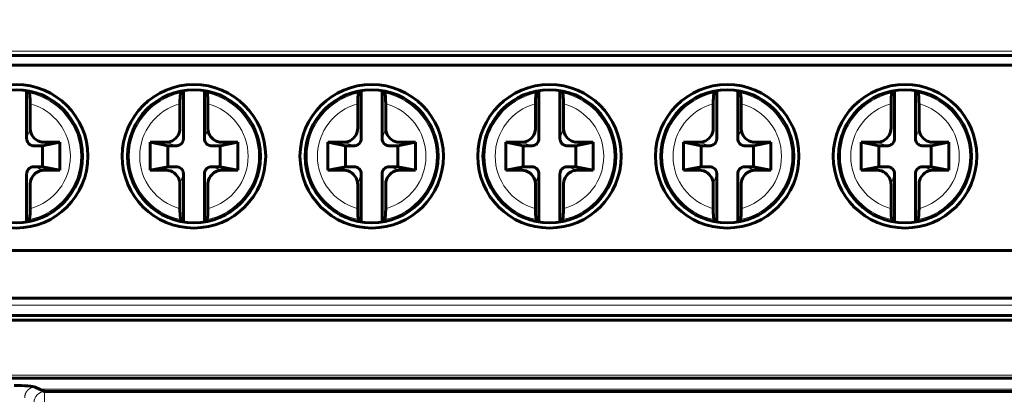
# Model space of a CAD drawing. Header units: millimetres. Extents: x 0 to 420, y 0 to 297.
# Tile 4 of 17: x 62 to 90, y 107 to 118. Entities that reach past the tile are written whole.
import ezdxf

# ---------------------------------------------------------------- set-up
doc = ezdxf.new("R2010")
doc.units = ezdxf.units.MM
doc.linetypes.add('K5LT_BASIC', pattern=[0])
doc.linetypes.add('K5LT_THIN', pattern=[0])
doc.layers.add('Системный слой', color=7, linetype='Continuous')
doc.styles.add('KDIMTEXTSTYLE', font='GOST_AU.SHX', dxfattribs={"width": 0.96, "oblique": 15, "height": 5})
doc.dimstyles.new('KDIMSTYLE (1.00)', dxfattribs={"dimtxt": 5, "dimasz": 1, "dimexe": 2, "dimexo": 0, "dimgap": 1, "dimtad": 1, "dimtxsty": 'KDIMTEXTSTYLE', "dimsah": 1, "dimcen": 0, "dimdle": 1, "dimadec": 0, "dimazin": 0, "dimtfac": 0.667, "dimtmove": 0, "dimatfit": 3, "dimfxl": 1, "dimtvp": 1, "dimtolj": 1, "dimtzin": 0, "dimarcsym": 0})

# ---------------------------------------------------------------- blocks, each defined once
blk = doc.blocks.new('KDIMARROW_01')
at = {"layer": 'Системный слой'}
blk.add_hatch(color=0, dxfattribs=at).paths.add_polyline_path([(-5, -0.658), (0, 0), (-5, 0.658), (-4.5, 0)])
at = {"layer": 'Системный слой', "color": 0, "linetype": 'K5LT_THIN', "lineweight": 18}
for p, q in [((-4.5, 0), (-5, 0.658)), ((-5, 0.658), (0, 0)), ((0, 0), (-5, -0.658)), ((-5, -0.658), (-4.5, 0)), ((0, 0), (-1, 0))]:
    blk.add_line(p, q, dxfattribs=at)

msp = doc.modelspace()

# ---------------------------------------------------------------- linework, layer by layer
at = {"layer": 'Системный слой', "color": 7, "linetype": 'K5LT_THIN', "lineweight": 18}
for p, q in [((54.257, 117.269), (126.345, 117.269)), ((54.257, 117.169), (126.345, 117.169)), ((62.551, 115.072), (62.451, 114.772)), ((67.631, 115.072), (67.531, 114.772)), ((72.711, 115.072), (72.611, 114.772)), ((77.791, 115.072), (77.691, 114.772)), ((82.871, 115.072), (82.771, 114.772)), ((87.951, 115.072), (87.851, 114.772)), ((66.431, 114.672), (66.731, 114.572)), ((71.511, 114.672), (71.811, 114.572)), ((76.591, 114.672), (76.891, 114.572)), ((81.671, 114.672), (81.971, 114.572)), ((86.751, 114.672), (87.051, 114.572)), ((62.951, 113.872), (62.651, 113.972)), ((68.031, 113.872), (67.731, 113.972)), ((73.111, 113.872), (72.811, 113.972)), ((78.191, 113.872), (77.891, 113.972)), ((83.271, 113.872), (82.971, 113.972)), ((88.351, 113.872), (88.051, 113.972)), ((66.831, 113.472), (66.931, 113.772)), ((71.911, 113.472), (72.011, 113.772)), ((76.991, 113.472), (77.091, 113.772)), ((82.071, 113.472), (82.171, 113.772)), ((87.151, 113.472), (87.251, 113.772)), ((54.531, 110.022), (125.651, 110.022)), ((54.489, 108.018), (126.112, 108.018)), ((62.808, 107.624), (107.861, 107.624)), ((62.959, 107.55), (62.959, 107.251))]:
    msp.add_line(p, q, dxfattribs=at)
at = {"layer": 'Системный слой', "color": 150, "linetype": 'K5LT_BASIC', "lineweight": 60, "true_color": 0x0080ff}
for p, q in [((54.267, 117.154), (126.335, 117.154)), ((54.531, 116.872), (125.651, 116.872)), ((62.451, 114.772), (62.451, 116.148)), ((66.931, 114.772), (66.931, 116.148)), ((67.531, 114.772), (67.531, 116.148)), ((72.011, 114.772), (72.011, 116.148)), ((72.611, 114.772), (72.611, 116.148)), ((77.091, 114.772), (77.091, 116.148)), ((77.691, 114.772), (77.691, 116.148)), ((82.171, 114.772), (82.171, 116.148)), ((82.771, 114.772), (82.771, 116.148)), ((87.251, 114.772), (87.251, 116.148)), ((87.851, 114.772), (87.851, 116.148)), ((62.551, 115.769), (62.551, 115.072)), ((66.831, 115.769), (66.831, 115.072)), ((67.631, 115.769), (67.631, 115.072)), ((71.911, 115.769), (71.911, 115.072)), ((72.711, 115.769), (72.711, 115.072)), ((76.991, 115.769), (76.991, 115.072)), ((77.791, 115.769), (77.791, 115.072)), ((82.071, 115.769), (82.071, 115.072)), ((82.871, 115.769), (82.871, 115.072)), ((87.151, 115.769), (87.151, 115.072)), ((87.951, 115.769), (87.951, 115.072)), ((62.901, 114.572), (62.651, 114.572)), ((62.901, 114.572), (63.401, 114.672)), ((62.901, 113.972), (62.901, 114.572)), ((63.401, 114.672), (62.951, 114.672)), ((63.401, 114.672), (63.401, 113.872)), ((66.481, 114.572), (65.981, 114.672)), ((65.981, 114.672), (66.431, 114.672)), ((65.981, 113.872), (65.981, 114.672)), ((66.731, 114.572), (66.481, 114.572)), ((66.481, 114.572), (66.481, 113.972)), ((67.981, 114.572), (67.731, 114.572)), ((67.981, 114.572), (68.481, 114.672)), ((67.981, 113.972), (67.981, 114.572)), ((68.481, 114.672), (68.031, 114.672)), ((68.481, 114.672), (68.481, 113.872)), ((71.061, 113.872), (71.061, 114.672)), ((71.561, 114.572), (71.061, 114.672)), ((71.061, 114.672), (71.511, 114.672)), ((71.811, 114.572), (71.561, 114.572)), ((71.561, 114.572), (71.561, 113.972)), ((73.061, 114.572), (72.811, 114.572)), ((73.061, 114.572), (73.561, 114.672)), ((73.061, 113.972), (73.061, 114.572)), ((73.561, 114.672), (73.111, 114.672)), ((73.561, 114.672), (73.561, 113.872)), ((76.641, 114.572), (76.141, 114.672)), ((76.141, 114.672), (76.591, 114.672)), ((76.141, 113.872), (76.141, 114.672)), ((76.641, 114.572), (76.641, 113.972)), ((76.891, 114.572), (76.641, 114.572)), ((78.141, 114.572), (77.891, 114.572)), ((78.141, 114.572), (78.641, 114.672)), ((78.141, 113.972), (78.141, 114.572)), ((78.641, 114.672), (78.191, 114.672)), ((78.641, 114.672), (78.641, 113.872)), ((81.221, 113.872), (81.221, 114.672)), ((81.721, 114.572), (81.221, 114.672)), ((81.221, 114.672), (81.671, 114.672)), ((81.721, 114.572), (81.721, 113.972)), ((81.971, 114.572), (81.721, 114.572)), ((83.221, 114.572), (82.971, 114.572)), ((83.221, 114.572), (83.721, 114.672)), ((83.221, 113.972), (83.221, 114.572)), ((83.721, 114.672), (83.271, 114.672)), ((83.721, 114.672), (83.721, 113.872)), ((86.301, 114.672), (86.751, 114.672)), ((86.801, 114.572), (86.301, 114.672)), ((86.301, 113.872), (86.301, 114.672)), ((86.801, 114.572), (86.801, 113.972)), ((87.051, 114.572), (86.801, 114.572)), ((88.301, 114.572), (88.051, 114.572)), ((88.301, 114.572), (88.801, 114.672)), ((88.301, 113.972), (88.301, 114.572)), ((88.801, 114.672), (88.351, 114.672)), ((88.801, 114.672), (88.801, 113.872)), ((62.651, 113.972), (62.901, 113.972)), ((62.901, 113.972), (63.401, 113.872)), ((66.481, 113.972), (65.981, 113.872)), ((66.481, 113.972), (66.731, 113.972)), ((67.731, 113.972), (67.981, 113.972)), ((67.981, 113.972), (68.481, 113.872)), ((71.561, 113.972), (71.061, 113.872)), ((71.561, 113.972), (71.811, 113.972)), ((72.811, 113.972), (73.061, 113.972)), ((73.061, 113.972), (73.561, 113.872)), ((76.641, 113.972), (76.141, 113.872)), ((76.641, 113.972), (76.891, 113.972)), ((77.891, 113.972), (78.141, 113.972)), ((78.141, 113.972), (78.641, 113.872)), ((81.721, 113.972), (81.221, 113.872)), ((81.721, 113.972), (81.971, 113.972)), ((82.971, 113.972), (83.221, 113.972)), ((83.221, 113.972), (83.721, 113.872)), ((86.801, 113.972), (86.301, 113.872)), ((86.801, 113.972), (87.051, 113.972)), ((88.051, 113.972), (88.301, 113.972)), ((88.301, 113.972), (88.801, 113.872)), ((62.451, 112.396), (62.451, 113.772)), ((63.401, 113.872), (62.951, 113.872)), ((65.981, 113.872), (66.431, 113.872)), ((66.931, 112.396), (66.931, 113.772)), ((67.531, 112.396), (67.531, 113.772)), ((68.481, 113.872), (68.031, 113.872)), ((71.061, 113.872), (71.511, 113.872)), ((72.011, 112.396), (72.011, 113.772)), ((72.611, 112.396), (72.611, 113.772)), ((73.561, 113.872), (73.111, 113.872)), ((76.141, 113.872), (76.591, 113.872)), ((77.091, 112.396), (77.091, 113.772)), ((77.691, 112.396), (77.691, 113.772)), ((78.641, 113.872), (78.191, 113.872)), ((81.221, 113.872), (81.671, 113.872)), ((82.171, 112.396), (82.171, 113.772)), ((82.771, 112.396), (82.771, 113.772)), ((83.721, 113.872), (83.271, 113.872)), ((86.301, 113.872), (86.751, 113.872)), ((87.251, 112.396), (87.251, 113.772)), ((87.851, 112.396), (87.851, 113.772)), ((88.801, 113.872), (88.351, 113.872)), ((62.551, 112.774), (62.551, 113.472)), ((66.831, 112.774), (66.831, 113.472)), ((67.631, 112.774), (67.631, 113.472)), ((71.911, 112.774), (71.911, 113.472)), ((72.711, 112.774), (72.711, 113.472)), ((76.991, 112.774), (76.991, 113.472)), ((77.791, 112.774), (77.791, 113.472)), ((82.071, 112.774), (82.071, 113.472)), ((82.871, 112.774), (82.871, 113.472)), ((87.151, 112.774), (87.151, 113.472)), ((87.951, 112.774), (87.951, 113.472)), ((62.524, 112.462), (62.483, 112.401)), ((66.898, 112.401), (66.857, 112.462)), ((67.604, 112.462), (67.563, 112.401)), ((71.978, 112.401), (71.937, 112.462)), ((72.684, 112.462), (72.643, 112.401)), ((77.058, 112.401), (77.017, 112.462)), ((77.764, 112.462), (77.723, 112.401)), ((82.138, 112.401), (82.097, 112.462)), ((82.844, 112.462), (82.803, 112.401)), ((87.218, 112.401), (87.177, 112.462)), ((87.924, 112.462), (87.883, 112.401)), ((125.651, 111.582), (54.531, 111.582)), ((54.531, 110.222), (125.651, 110.222)), ((54.489, 109.593), (126.112, 109.593)), ((125.651, 109.722), (54.531, 109.722)), ((54.489, 107.933), (126.112, 107.933)), ((62.959, 107.55), (62.691, 107.682)), ((107.712, 107.55), (62.959, 107.55))]:
    msp.add_line(p, q, dxfattribs=at)
for centre, radius in [((62.151, 114.272), 2.05), ((67.231, 114.272), 2.05), ((72.311, 114.272), 2.05), ((77.391, 114.272), 2.05), ((82.471, 114.272), 2.05), ((87.551, 114.272), 2.05), ((62.151, 114.272), 1.9), ((67.231, 114.272), 1.9), ((72.311, 114.272), 1.9), ((77.391, 114.272), 1.9), ((82.471, 114.272), 1.9), ((87.551, 114.272), 1.9)]:
    msp.add_circle(centre, radius, dxfattribs=at)
at = {"layer": 'Системный слой', "color": 7, "linetype": 'K5LT_THIN', "lineweight": 18}
for centre, radius, start, end in [((62.151, 114.272), 1.848, 0, 78.3274), ((67.231, 114.272), 1.848, 101.6727, 258.3274), ((67.231, 114.272), 1.848, 0, 78.3274), ((72.311, 114.272), 1.848, 101.6727, 258.3274), ((72.311, 114.272), 1.848, 0, 78.3274), ((77.391, 114.272), 1.848, 101.6727, 258.3274), ((77.391, 114.272), 1.848, 0, 78.3274), ((82.471, 114.272), 1.848, 101.6727, 258.3274), ((82.471, 114.272), 1.848, 0, 78.3274), ((87.551, 114.272), 1.848, 101.6727, 258.3274), ((87.551, 114.272), 1.848, 0, 78.3274), ((62.151, 114.272), 1.55, 284.9552, 75.0448), ((67.231, 114.272), 1.55, 104.9552, 255.0448), ((67.231, 114.272), 1.55, 284.9552, 75.0448), ((72.311, 114.272), 1.55, 104.9552, 255.0448), ((72.311, 114.272), 1.55, 284.9552, 75.0448), ((77.391, 114.272), 1.55, 104.9552, 255.0448), ((77.391, 114.272), 1.55, 284.9552, 75.0448), ((82.471, 114.272), 1.55, 104.9552, 255.0448), ((82.471, 114.272), 1.55, 284.9552, 75.0448), ((87.551, 114.272), 1.55, 104.9552, 255.0448), ((87.551, 114.272), 1.55, 284.9552, 75.0448), ((62.151, 114.272), 1.848, 281.6726, 0), ((67.231, 114.272), 1.848, 281.6726, 0), ((72.311, 114.272), 1.848, 281.6726, 0), ((77.391, 114.272), 1.848, 281.6726, 0), ((82.471, 114.272), 1.848, 281.6726, 0), ((87.551, 114.272), 1.848, 281.6726, 0)]:
    msp.add_arc(centre, radius, start, end, dxfattribs=at)
at = {"layer": 'Системный слой', "color": 150, "linetype": 'K5LT_BASIC', "lineweight": 60, "true_color": 0x0080ff}
for points, knots in [([(62.483, 116.142), (62.489, 116.134), (62.503, 116.114), (62.516, 116.094), (62.524, 116.081)], [0.4440273, 0.4440273, 0.4440273, 0.4440273, 0.6666667, 1, 1, 1, 1]), ([(62.524, 116.081), (62.528, 116.076), (62.531, 116.065), (62.534, 116.049), (62.537, 116.033), (62.54, 116.012), (62.542, 115.987), (62.544, 115.962), (62.546, 115.932), (62.548, 115.9), (62.549, 115.868), (62.55, 115.833), (62.55, 115.797), (62.551, 115.788), (62.551, 115.779), (62.551, 115.769)], [0, 0, 0, 0, 0.230946, 0.230946, 0.230946, 0.461609, 0.461609, 0.461609, 0.696555, 0.696555, 0.696555, 0.936937, 0.936937, 0.936937, 1, 1, 1, 1]), ([(66.831, 115.769), (66.831, 115.805), (66.831, 115.841), (66.832, 115.875), (66.834, 115.909), (66.835, 115.941), (66.838, 115.969), (66.84, 115.997), (66.843, 116.021), (66.846, 116.04), (66.848, 116.058), (66.852, 116.071), (66.855, 116.078), (66.856, 116.079), (66.856, 116.08), (66.857, 116.081)], [0, 0, 0, 0, 0.243126, 0.243126, 0.243126, 0.486333, 0.486333, 0.486333, 0.727968, 0.727968, 0.727968, 0.964492, 0.964492, 0.964492, 1, 1, 1, 1]), ([(66.857, 116.081), (66.865, 116.094), (66.879, 116.114), (66.892, 116.134), (66.898, 116.142)], [0, 0, 0, 0, 0.3333333, 0.5559628, 0.5559628, 0.5559628, 0.5559628]), ([(67.563, 116.142), (67.569, 116.134), (67.583, 116.114), (67.596, 116.094), (67.604, 116.081)], [0.4440273, 0.4440273, 0.4440273, 0.4440273, 0.6666667, 1, 1, 1, 1]), ([(67.604, 116.081), (67.608, 116.076), (67.611, 116.065), (67.614, 116.049), (67.617, 116.033), (67.62, 116.012), (67.622, 115.987), (67.624, 115.962), (67.626, 115.932), (67.628, 115.9), (67.629, 115.868), (67.63, 115.833), (67.63, 115.797), (67.631, 115.788), (67.631, 115.779), (67.631, 115.769)], [0, 0, 0, 0, 0.230946, 0.230946, 0.230946, 0.461609, 0.461609, 0.461609, 0.696555, 0.696555, 0.696555, 0.936937, 0.936937, 0.936937, 1, 1, 1, 1]), ([(71.911, 115.769), (71.911, 115.805), (71.911, 115.841), (71.912, 115.875), (71.914, 115.909), (71.915, 115.941), (71.918, 115.969), (71.92, 115.997), (71.923, 116.021), (71.926, 116.04), (71.928, 116.058), (71.932, 116.071), (71.935, 116.078), (71.936, 116.079), (71.936, 116.08), (71.937, 116.081)], [0, 0, 0, 0, 0.243126, 0.243126, 0.243126, 0.486333, 0.486333, 0.486333, 0.727968, 0.727968, 0.727968, 0.964492, 0.964492, 0.964492, 1, 1, 1, 1]), ([(71.937, 116.081), (71.945, 116.094), (71.959, 116.114), (71.972, 116.134), (71.978, 116.142)], [0, 0, 0, 0, 0.3333333, 0.5559628, 0.5559628, 0.5559628, 0.5559628]), ([(72.643, 116.142), (72.649, 116.134), (72.663, 116.114), (72.676, 116.094), (72.684, 116.081)], [0.4440273, 0.4440273, 0.4440273, 0.4440273, 0.6666667, 1, 1, 1, 1]), ([(72.684, 116.081), (72.688, 116.076), (72.691, 116.065), (72.694, 116.049), (72.697, 116.033), (72.7, 116.012), (72.702, 115.987), (72.704, 115.962), (72.706, 115.932), (72.708, 115.9), (72.709, 115.868), (72.71, 115.833), (72.71, 115.797), (72.711, 115.788), (72.711, 115.779), (72.711, 115.769)], [0, 0, 0, 0, 0.230946, 0.230946, 0.230946, 0.461609, 0.461609, 0.461609, 0.696555, 0.696555, 0.696555, 0.936937, 0.936937, 0.936937, 1, 1, 1, 1]), ([(76.991, 115.769), (76.991, 115.805), (76.991, 115.841), (76.992, 115.875), (76.994, 115.909), (76.995, 115.941), (76.998, 115.969), (77, 115.997), (77.003, 116.021), (77.006, 116.04), (77.008, 116.058), (77.012, 116.071), (77.015, 116.078), (77.016, 116.079), (77.016, 116.08), (77.017, 116.081)], [0, 0, 0, 0, 0.243126, 0.243126, 0.243126, 0.486333, 0.486333, 0.486333, 0.727968, 0.727968, 0.727968, 0.964492, 0.964492, 0.964492, 1, 1, 1, 1]), ([(77.017, 116.081), (77.025, 116.094), (77.039, 116.114), (77.052, 116.134), (77.058, 116.142)], [0, 0, 0, 0, 0.3333333, 0.5559628, 0.5559628, 0.5559628, 0.5559628]), ([(77.723, 116.142), (77.729, 116.134), (77.743, 116.114), (77.756, 116.094), (77.764, 116.081)], [0.4440273, 0.4440273, 0.4440273, 0.4440273, 0.6666667, 1, 1, 1, 1]), ([(77.764, 116.081), (77.768, 116.076), (77.771, 116.065), (77.774, 116.049), (77.777, 116.033), (77.78, 116.012), (77.782, 115.987), (77.784, 115.962), (77.786, 115.932), (77.788, 115.9), (77.789, 115.868), (77.79, 115.833), (77.79, 115.797), (77.791, 115.788), (77.791, 115.779), (77.791, 115.769)], [0, 0, 0, 0, 0.230938, 0.230938, 0.230938, 0.461599, 0.461599, 0.461599, 0.696543, 0.696543, 0.696543, 0.936924, 0.936924, 0.936924, 1, 1, 1, 1]), ([(82.071, 115.769), (82.071, 115.805), (82.071, 115.841), (82.072, 115.875), (82.074, 115.909), (82.075, 115.941), (82.078, 115.969), (82.08, 115.997), (82.083, 116.021), (82.086, 116.04), (82.088, 116.058), (82.092, 116.071), (82.095, 116.078), (82.096, 116.079), (82.096, 116.08), (82.097, 116.081)], [0, 0, 0, 0, 0.243126, 0.243126, 0.243126, 0.486333, 0.486333, 0.486333, 0.727968, 0.727968, 0.727968, 0.964492, 0.964492, 0.964492, 1, 1, 1, 1]), ([(82.097, 116.081), (82.105, 116.094), (82.119, 116.114), (82.132, 116.134), (82.138, 116.142)], [0, 0, 0, 0, 0.3333333, 0.5559628, 0.5559628, 0.5559628, 0.5559628]), ([(82.803, 116.142), (82.809, 116.134), (82.823, 116.114), (82.836, 116.094), (82.844, 116.081)], [0.4440273, 0.4440273, 0.4440273, 0.4440273, 0.6666667, 1, 1, 1, 1]), ([(82.844, 116.081), (82.848, 116.076), (82.851, 116.065), (82.854, 116.049), (82.857, 116.033), (82.86, 116.012), (82.862, 115.987), (82.864, 115.962), (82.866, 115.932), (82.868, 115.9), (82.869, 115.868), (82.87, 115.833), (82.87, 115.797), (82.871, 115.788), (82.871, 115.779), (82.871, 115.769)], [0, 0, 0, 0, 0.230946, 0.230946, 0.230946, 0.461609, 0.461609, 0.461609, 0.696555, 0.696555, 0.696555, 0.936937, 0.936937, 0.936937, 1, 1, 1, 1]), ([(87.151, 115.769), (87.151, 115.805), (87.151, 115.841), (87.152, 115.875), (87.154, 115.909), (87.155, 115.941), (87.158, 115.969), (87.16, 115.997), (87.163, 116.021), (87.166, 116.04), (87.168, 116.058), (87.172, 116.071), (87.175, 116.078), (87.176, 116.079), (87.176, 116.08), (87.177, 116.081)], [0, 0, 0, 0, 0.243126, 0.243126, 0.243126, 0.486333, 0.486333, 0.486333, 0.727968, 0.727968, 0.727968, 0.964492, 0.964492, 0.964492, 1, 1, 1, 1]), ([(87.177, 116.081), (87.185, 116.094), (87.199, 116.114), (87.212, 116.134), (87.218, 116.142)], [0, 0, 0, 0, 0.3333333, 0.5559628, 0.5559628, 0.5559628, 0.5559628]), ([(87.883, 116.142), (87.889, 116.134), (87.903, 116.114), (87.916, 116.094), (87.924, 116.081)], [0.4440273, 0.4440273, 0.4440273, 0.4440273, 0.6666667, 1, 1, 1, 1]), ([(87.924, 116.081), (87.928, 116.076), (87.931, 116.065), (87.934, 116.049), (87.937, 116.033), (87.94, 116.012), (87.942, 115.987), (87.944, 115.962), (87.946, 115.932), (87.948, 115.9), (87.949, 115.868), (87.95, 115.833), (87.95, 115.797), (87.951, 115.788), (87.951, 115.779), (87.951, 115.769)], [0, 0, 0, 0, 0.230946, 0.230946, 0.230946, 0.461609, 0.461609, 0.461609, 0.696555, 0.696555, 0.696555, 0.936937, 0.936937, 0.936937, 1, 1, 1, 1]), ([(62.951, 114.672), (62.928, 114.672), (62.823, 114.68), (62.649, 114.771), (62.559, 114.944), (62.551, 115.049), (62.551, 115.072)], [0, 0, 0, 0, 0.108781, 0.5, 0.891219, 1, 1, 1, 1]), ([(66.831, 115.072), (66.831, 115.049), (66.822, 114.944), (66.732, 114.771), (66.558, 114.68), (66.453, 114.672), (66.431, 114.672)], [0, 0, 0, 0, 0.108781, 0.5, 0.891218, 1, 1, 1, 1]), ([(68.031, 114.672), (68.008, 114.672), (67.903, 114.68), (67.729, 114.771), (67.639, 114.944), (67.631, 115.049), (67.631, 115.072)], [0, 0, 0, 0, 0.108781, 0.5, 0.891219, 1, 1, 1, 1]), ([(71.911, 115.072), (71.911, 115.049), (71.902, 114.944), (71.812, 114.771), (71.638, 114.68), (71.533, 114.672), (71.511, 114.672)], [0, 0, 0, 0, 0.108781, 0.5, 0.891218, 1, 1, 1, 1]), ([(73.111, 114.672), (73.088, 114.672), (72.983, 114.68), (72.809, 114.771), (72.719, 114.944), (72.711, 115.049), (72.711, 115.072)], [0, 0, 0, 0, 0.108781, 0.5, 0.891219, 1, 1, 1, 1]), ([(76.991, 115.072), (76.991, 115.049), (76.982, 114.944), (76.892, 114.771), (76.718, 114.68), (76.613, 114.672), (76.591, 114.672)], [0, 0, 0, 0, 0.108781, 0.5, 0.891218, 1, 1, 1, 1]), ([(78.191, 114.672), (78.168, 114.672), (78.063, 114.68), (77.889, 114.771), (77.799, 114.944), (77.791, 115.049), (77.791, 115.072)], [0, 0, 0, 0, 0.108782, 0.5, 0.891219, 1, 1, 1, 1]), ([(82.071, 115.072), (82.071, 115.049), (82.062, 114.944), (81.972, 114.771), (81.798, 114.68), (81.693, 114.672), (81.671, 114.672)], [0, 0, 0, 0, 0.108781, 0.5, 0.891218, 1, 1, 1, 1]), ([(83.271, 114.672), (83.248, 114.672), (83.143, 114.68), (82.969, 114.771), (82.879, 114.944), (82.871, 115.049), (82.871, 115.072)], [0, 0, 0, 0, 0.108781, 0.5, 0.891219, 1, 1, 1, 1]), ([(87.151, 115.072), (87.151, 115.049), (87.142, 114.944), (87.052, 114.771), (86.878, 114.68), (86.773, 114.672), (86.751, 114.672)], [0, 0, 0, 0, 0.108781, 0.5, 0.891218, 1, 1, 1, 1]), ([(88.351, 114.672), (88.328, 114.672), (88.223, 114.68), (88.049, 114.771), (87.959, 114.944), (87.951, 115.049), (87.951, 115.072)], [0, 0, 0, 0, 0.108781, 0.5, 0.891219, 1, 1, 1, 1]), ([(62.451, 114.772), (62.451, 114.76), (62.455, 114.708), (62.5, 114.621), (62.587, 114.576), (62.639, 114.572), (62.651, 114.572)], [0, 0, 0, 0, 0.10878, 0.5, 0.891219, 1, 1, 1, 1]), ([(66.731, 114.572), (66.742, 114.572), (66.794, 114.576), (66.881, 114.621), (66.926, 114.708), (66.931, 114.76), (66.931, 114.772)], [0, 0, 0, 0, 0.108781, 0.5, 0.891219, 1, 1, 1, 1]), ([(67.531, 114.772), (67.531, 114.76), (67.535, 114.708), (67.58, 114.621), (67.667, 114.576), (67.719, 114.572), (67.731, 114.572)], [0, 0, 0, 0, 0.10878, 0.5, 0.891219, 1, 1, 1, 1]), ([(71.811, 114.572), (71.822, 114.572), (71.874, 114.576), (71.961, 114.621), (72.006, 114.708), (72.011, 114.76), (72.011, 114.772)], [0, 0, 0, 0, 0.108781, 0.5, 0.891219, 1, 1, 1, 1]), ([(72.611, 114.772), (72.611, 114.76), (72.615, 114.708), (72.66, 114.621), (72.747, 114.576), (72.799, 114.572), (72.811, 114.572)], [0, 0, 0, 0, 0.10878, 0.5, 0.891219, 1, 1, 1, 1]), ([(76.891, 114.572), (76.902, 114.572), (76.954, 114.576), (77.041, 114.621), (77.086, 114.708), (77.091, 114.76), (77.091, 114.772)], [0, 0, 0, 0, 0.108781, 0.5, 0.891219, 1, 1, 1, 1]), ([(77.691, 114.772), (77.691, 114.76), (77.695, 114.708), (77.74, 114.621), (77.827, 114.576), (77.879, 114.572), (77.891, 114.572)], [0, 0, 0, 0, 0.10878, 0.5, 0.891219, 1, 1, 1, 1]), ([(81.971, 114.572), (81.982, 114.572), (82.034, 114.576), (82.121, 114.621), (82.166, 114.708), (82.171, 114.76), (82.171, 114.772)], [0, 0, 0, 0, 0.108781, 0.5, 0.891219, 1, 1, 1, 1]), ([(82.771, 114.772), (82.771, 114.76), (82.775, 114.708), (82.82, 114.621), (82.907, 114.576), (82.959, 114.572), (82.971, 114.572)], [0, 0, 0, 0, 0.10878, 0.5, 0.891219, 1, 1, 1, 1]), ([(87.051, 114.572), (87.062, 114.572), (87.114, 114.576), (87.201, 114.621), (87.246, 114.708), (87.251, 114.76), (87.251, 114.772)], [0, 0, 0, 0, 0.108781, 0.5, 0.891219, 1, 1, 1, 1]), ([(87.851, 114.772), (87.851, 114.76), (87.855, 114.708), (87.9, 114.621), (87.987, 114.576), (88.039, 114.572), (88.051, 114.572)], [0, 0, 0, 0, 0.10878, 0.5, 0.891219, 1, 1, 1, 1]), ([(62.651, 113.972), (62.639, 113.972), (62.587, 113.967), (62.5, 113.922), (62.455, 113.835), (62.451, 113.783), (62.451, 113.772)], [0, 0, 0, 0, 0.108781, 0.5, 0.891219, 1, 1, 1, 1]), ([(66.931, 113.772), (66.931, 113.783), (66.926, 113.835), (66.881, 113.922), (66.794, 113.967), (66.742, 113.972), (66.731, 113.972)], [0, 0, 0, 0, 0.10878, 0.5, 0.891219, 1, 1, 1, 1]), ([(67.731, 113.972), (67.719, 113.972), (67.667, 113.967), (67.58, 113.922), (67.535, 113.835), (67.531, 113.783), (67.531, 113.772)], [0, 0, 0, 0, 0.108781, 0.5, 0.891219, 1, 1, 1, 1]), ([(72.011, 113.772), (72.011, 113.783), (72.006, 113.835), (71.961, 113.922), (71.874, 113.967), (71.822, 113.972), (71.811, 113.972)], [0, 0, 0, 0, 0.10878, 0.5, 0.891219, 1, 1, 1, 1]), ([(72.811, 113.972), (72.799, 113.972), (72.747, 113.967), (72.66, 113.922), (72.615, 113.835), (72.611, 113.783), (72.611, 113.772)], [0, 0, 0, 0, 0.108781, 0.5, 0.891219, 1, 1, 1, 1]), ([(77.091, 113.772), (77.091, 113.783), (77.086, 113.835), (77.041, 113.922), (76.954, 113.967), (76.902, 113.972), (76.891, 113.972)], [0, 0, 0, 0, 0.10878, 0.5, 0.891219, 1, 1, 1, 1]), ([(77.891, 113.972), (77.879, 113.972), (77.827, 113.967), (77.74, 113.922), (77.695, 113.835), (77.691, 113.783), (77.691, 113.772)], [0, 0, 0, 0, 0.108781, 0.5, 0.891219, 1, 1, 1, 1]), ([(82.171, 113.772), (82.171, 113.783), (82.166, 113.835), (82.121, 113.922), (82.034, 113.967), (81.982, 113.972), (81.971, 113.972)], [0, 0, 0, 0, 0.10878, 0.5, 0.891219, 1, 1, 1, 1]), ([(82.971, 113.972), (82.959, 113.972), (82.907, 113.967), (82.82, 113.922), (82.775, 113.835), (82.771, 113.783), (82.771, 113.772)], [0, 0, 0, 0, 0.108781, 0.5, 0.891219, 1, 1, 1, 1]), ([(87.251, 113.772), (87.251, 113.783), (87.246, 113.835), (87.201, 113.922), (87.114, 113.967), (87.062, 113.972), (87.051, 113.972)], [0, 0, 0, 0, 0.10878, 0.5, 0.891219, 1, 1, 1, 1]), ([(88.051, 113.972), (88.039, 113.972), (87.987, 113.967), (87.9, 113.922), (87.855, 113.835), (87.851, 113.783), (87.851, 113.772)], [0, 0, 0, 0, 0.108781, 0.5, 0.891219, 1, 1, 1, 1]), ([(62.551, 113.472), (62.551, 113.495), (62.559, 113.599), (62.649, 113.773), (62.823, 113.863), (62.928, 113.872), (62.951, 113.872)], [0, 0, 0, 0, 0.108781, 0.5, 0.891218, 1, 1, 1, 1]), ([(66.431, 113.872), (66.453, 113.872), (66.558, 113.863), (66.732, 113.773), (66.822, 113.599), (66.831, 113.495), (66.831, 113.472)], [0, 0, 0, 0, 0.108781, 0.5, 0.891219, 1, 1, 1, 1]), ([(67.631, 113.472), (67.631, 113.495), (67.639, 113.599), (67.729, 113.773), (67.903, 113.863), (68.008, 113.872), (68.031, 113.872)], [0, 0, 0, 0, 0.108781, 0.5, 0.891218, 1, 1, 1, 1]), ([(71.511, 113.872), (71.533, 113.872), (71.638, 113.863), (71.812, 113.773), (71.902, 113.599), (71.911, 113.495), (71.911, 113.472)], [0, 0, 0, 0, 0.108781, 0.5, 0.891219, 1, 1, 1, 1]), ([(72.711, 113.472), (72.711, 113.495), (72.719, 113.599), (72.809, 113.773), (72.983, 113.863), (73.088, 113.872), (73.111, 113.872)], [0, 0, 0, 0, 0.108781, 0.5, 0.891218, 1, 1, 1, 1]), ([(76.591, 113.872), (76.613, 113.872), (76.718, 113.863), (76.892, 113.773), (76.982, 113.599), (76.991, 113.495), (76.991, 113.472)], [0, 0, 0, 0, 0.108781, 0.5, 0.891219, 1, 1, 1, 1]), ([(77.791, 113.472), (77.791, 113.495), (77.799, 113.599), (77.889, 113.773), (78.063, 113.863), (78.168, 113.872), (78.191, 113.872)], [0, 0, 0, 0, 0.108781, 0.5, 0.891218, 1, 1, 1, 1]), ([(81.671, 113.872), (81.693, 113.872), (81.798, 113.863), (81.972, 113.773), (82.062, 113.599), (82.071, 113.495), (82.071, 113.472)], [0, 0, 0, 0, 0.108781, 0.5, 0.891219, 1, 1, 1, 1]), ([(82.871, 113.472), (82.871, 113.495), (82.879, 113.599), (82.969, 113.773), (83.143, 113.863), (83.248, 113.872), (83.271, 113.872)], [0, 0, 0, 0, 0.108781, 0.5, 0.891218, 1, 1, 1, 1]), ([(86.751, 113.872), (86.773, 113.872), (86.878, 113.863), (87.052, 113.773), (87.142, 113.599), (87.151, 113.495), (87.151, 113.472)], [0, 0, 0, 0, 0.108781, 0.5, 0.891219, 1, 1, 1, 1]), ([(87.951, 113.472), (87.951, 113.495), (87.959, 113.599), (88.049, 113.773), (88.223, 113.863), (88.328, 113.872), (88.351, 113.872)], [0, 0, 0, 0, 0.108781, 0.5, 0.891218, 1, 1, 1, 1]), ([(62.551, 112.774), (62.551, 112.738), (62.55, 112.702), (62.549, 112.668), (62.548, 112.634), (62.546, 112.602), (62.544, 112.574), (62.541, 112.546), (62.539, 112.522), (62.536, 112.504), (62.533, 112.485), (62.529, 112.472), (62.526, 112.465), (62.525, 112.464), (62.525, 112.463), (62.524, 112.462)], [0, 0, 0, 0, 0.243127, 0.243127, 0.243127, 0.486334, 0.486334, 0.486334, 0.727969, 0.727969, 0.727969, 0.964494, 0.964494, 0.964494, 1, 1, 1, 1]), ([(66.857, 112.462), (66.853, 112.467), (66.85, 112.478), (66.847, 112.494), (66.844, 112.51), (66.841, 112.532), (66.839, 112.557), (66.837, 112.582), (66.835, 112.612), (66.833, 112.643), (66.832, 112.676), (66.831, 112.711), (66.831, 112.746), (66.831, 112.755), (66.831, 112.765), (66.831, 112.774)], [0, 0, 0, 0, 0.230938, 0.230938, 0.230938, 0.461599, 0.461599, 0.461599, 0.696543, 0.696543, 0.696543, 0.936924, 0.936924, 0.936924, 1, 1, 1, 1]), ([(67.631, 112.774), (67.631, 112.738), (67.63, 112.702), (67.629, 112.668), (67.628, 112.634), (67.626, 112.602), (67.624, 112.574), (67.621, 112.546), (67.619, 112.522), (67.616, 112.504), (67.613, 112.485), (67.609, 112.472), (67.606, 112.465), (67.605, 112.464), (67.605, 112.463), (67.604, 112.462)], [0, 0, 0, 0, 0.243127, 0.243127, 0.243127, 0.486334, 0.486334, 0.486334, 0.727969, 0.727969, 0.727969, 0.964494, 0.964494, 0.964494, 1, 1, 1, 1]), ([(71.937, 112.462), (71.933, 112.467), (71.93, 112.478), (71.927, 112.494), (71.924, 112.51), (71.921, 112.532), (71.919, 112.557), (71.917, 112.582), (71.915, 112.612), (71.913, 112.643), (71.912, 112.676), (71.911, 112.711), (71.911, 112.746), (71.911, 112.755), (71.911, 112.765), (71.911, 112.774)], [0, 0, 0, 0, 0.230938, 0.230938, 0.230938, 0.461599, 0.461599, 0.461599, 0.696543, 0.696543, 0.696543, 0.936924, 0.936924, 0.936924, 1, 1, 1, 1]), ([(72.711, 112.774), (72.711, 112.738), (72.71, 112.702), (72.709, 112.668), (72.708, 112.634), (72.706, 112.602), (72.704, 112.574), (72.701, 112.546), (72.699, 112.522), (72.696, 112.504), (72.693, 112.485), (72.689, 112.472), (72.686, 112.465), (72.685, 112.464), (72.685, 112.463), (72.684, 112.462)], [0, 0, 0, 0, 0.243127, 0.243127, 0.243127, 0.486334, 0.486334, 0.486334, 0.727969, 0.727969, 0.727969, 0.964494, 0.964494, 0.964494, 1, 1, 1, 1]), ([(77.017, 112.462), (77.013, 112.467), (77.01, 112.478), (77.007, 112.494), (77.004, 112.51), (77.001, 112.532), (76.999, 112.557), (76.997, 112.582), (76.995, 112.612), (76.993, 112.643), (76.992, 112.676), (76.991, 112.711), (76.991, 112.746), (76.991, 112.755), (76.991, 112.765), (76.991, 112.774)], [0, 0, 0, 0, 0.230938, 0.230938, 0.230938, 0.461599, 0.461599, 0.461599, 0.696543, 0.696543, 0.696543, 0.936924, 0.936924, 0.936924, 1, 1, 1, 1]), ([(77.791, 112.774), (77.791, 112.738), (77.79, 112.702), (77.789, 112.668), (77.788, 112.634), (77.786, 112.602), (77.784, 112.574), (77.781, 112.546), (77.779, 112.522), (77.776, 112.504), (77.773, 112.485), (77.769, 112.472), (77.766, 112.465), (77.765, 112.464), (77.765, 112.463), (77.764, 112.462)], [0, 0, 0, 0, 0.243126, 0.243126, 0.243126, 0.486333, 0.486333, 0.486333, 0.727968, 0.727968, 0.727968, 0.964492, 0.964492, 0.964492, 1, 1, 1, 1]), ([(82.097, 112.462), (82.093, 112.467), (82.09, 112.478), (82.087, 112.494), (82.084, 112.51), (82.081, 112.532), (82.079, 112.557), (82.077, 112.582), (82.075, 112.612), (82.073, 112.643), (82.072, 112.676), (82.071, 112.711), (82.071, 112.746), (82.071, 112.755), (82.071, 112.765), (82.071, 112.774)], [0, 0, 0, 0, 0.230938, 0.230938, 0.230938, 0.461599, 0.461599, 0.461599, 0.696543, 0.696543, 0.696543, 0.936924, 0.936924, 0.936924, 1, 1, 1, 1]), ([(82.871, 112.774), (82.871, 112.738), (82.87, 112.702), (82.869, 112.668), (82.868, 112.634), (82.866, 112.602), (82.864, 112.574), (82.861, 112.546), (82.859, 112.522), (82.856, 112.504), (82.853, 112.485), (82.849, 112.472), (82.846, 112.465), (82.845, 112.464), (82.845, 112.463), (82.844, 112.462)], [0, 0, 0, 0, 0.243127, 0.243127, 0.243127, 0.486334, 0.486334, 0.486334, 0.727969, 0.727969, 0.727969, 0.964494, 0.964494, 0.964494, 1, 1, 1, 1]), ([(87.177, 112.462), (87.173, 112.467), (87.17, 112.478), (87.167, 112.494), (87.164, 112.51), (87.161, 112.532), (87.159, 112.557), (87.157, 112.582), (87.155, 112.612), (87.153, 112.643), (87.152, 112.676), (87.151, 112.711), (87.151, 112.746), (87.151, 112.755), (87.151, 112.765), (87.151, 112.774)], [0, 0, 0, 0, 0.230938, 0.230938, 0.230938, 0.461599, 0.461599, 0.461599, 0.696543, 0.696543, 0.696543, 0.936924, 0.936924, 0.936924, 1, 1, 1, 1]), ([(87.951, 112.774), (87.951, 112.738), (87.95, 112.702), (87.949, 112.668), (87.948, 112.634), (87.946, 112.602), (87.944, 112.574), (87.941, 112.546), (87.939, 112.522), (87.936, 112.504), (87.933, 112.485), (87.929, 112.472), (87.926, 112.465), (87.925, 112.464), (87.925, 112.463), (87.924, 112.462)], [0, 0, 0, 0, 0.243127, 0.243127, 0.243127, 0.486334, 0.486334, 0.486334, 0.727969, 0.727969, 0.727969, 0.964494, 0.964494, 0.964494, 1, 1, 1, 1])]:
    msp.add_open_spline(points, degree=3, knots=knots, dxfattribs=at)
msp.add_open_spline([(62.691, 107.682), (62.644, 107.706), (62.378, 107.725), (62.098, 107.725)], degree=3, dxfattribs=at)
at = {"layer": 'Системный слой', "color": 7, "linetype": 'K5LT_THIN', "lineweight": 18}
msp.add_rational_spline([(62.395, 107.375), (62.394, 107.458), (62.426, 107.533), (62.481, 107.59), (62.535, 107.646), (62.608, 107.68), (62.691, 107.682)], [1.0007032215, 1.00816860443, 1.0750732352, 1.20141711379, 1.0750717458, 1.00816702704, 1.0007029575], degree=3, knots=[0, 0, 0, 0, 0.499997, 0.499997, 0.499997, 1, 1, 1, 1], dxfattribs=at)
msp.add_open_spline([(62.664, 107.243), (62.662, 107.401), (62.804, 107.548), (62.959, 107.55)], degree=3, dxfattribs=at)

# ---------------------------------------------------------------- dimensions: what is measured, and where the dimension line sits
at = {"layer": 'Системный слой', "color": 7}
msp.add_linear_dim(base=(38.591, 86.222), p1=(64.277, 235.222), p2=(60.388, 86.222), angle=90, location=(38.591, 160.722), text='\\H5.0;\\W0.965;\\Q15;\\H5.0;\\W0.965;\\Q15;\\Q15;В', dimstyle='KDIMSTYLE (1.00)', override={"dimexo": 0, "dimblk1": 'KDIMARROW_01', "dimblk2": 'KDIMARROW_01', "dimse1": 0, "dimse2": 0, "dimclrt": 7, "dimtolj": 1}, dxfattribs=at).render()

doc.saveas('drawing.dxf')
